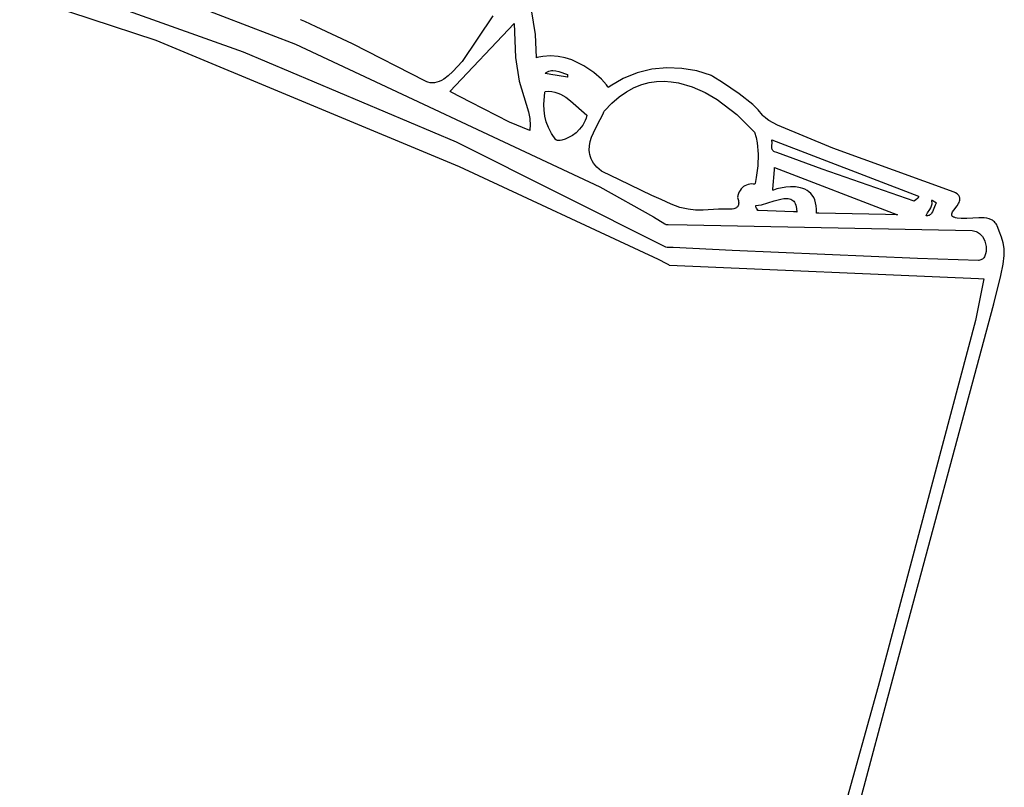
# Model space of a CAD drawing. Extents: x 21.3 to 51.6, y -34 to 34.1.
# Tile 60 of 117: x 47.2 to 48.7, y -4.1 to -2.9. Entities that reach past the tile are written whole.
import ezdxf

# ---------------------------------------------------------------- set-up
doc = ezdxf.new("R2010")
doc.units = 0

msp = doc.modelspace()

# ---------------------------------------------------------------- linework, layer by layer
at = {"layer": 'Layer 1', "color": 7, "linetype": 'CONTINUOUS'}
for p, q in [((47.332425, -2.865858), (47.619771, -2.976434)), ((47.996652, -2.961599), (47.981929, -2.869451)), ((47.538153, -2.98899), (47.253927, -2.887245)), ((47.187209, -2.899771), (47.40098, -2.970332)), ((47.929675, -2.932138), (47.88125, -3.003516)), ((47.627833, -2.938161), (47.62775, -2.938123)), ((47.62816, -2.938311), (47.627833, -2.938161)), ((47.629441, -2.938897), (47.62816, -2.938311)), ((47.634343, -2.941148), (47.629441, -2.938897)), ((47.652176, -2.94939), (47.634343, -2.941148)), ((47.709301, -2.976251), (47.652176, -2.94939)), ((47.86229, -3.050701), (47.962939, -2.944079)), ((47.962939, -2.944079), (47.964867, -2.997453)), ((47.997922, -2.997541), (47.996652, -2.961599)), ((47.40098, -2.970332), (47.876645, -3.168429)), ((47.619771, -2.976434), (48.097316, -3.200577)), ((47.824143, -3.034863), (47.709301, -2.976251)), ((47.872761, -3.13065), (47.538153, -2.98899)), ((48.00199, -2.996893), (47.998862, -2.997586)), ((48.008176, -2.995862), (48.00199, -2.996893)), ((48.020238, -2.995113), (48.008176, -2.995862)), ((48.031833, -2.995931), (48.020238, -2.995113)), ((48.042895, -2.998087), (48.031833, -2.995931)), ((47.88125, -3.003516), (47.866969, -3.019604)), ((47.964867, -2.997453), (47.971047, -3.034774)), ((47.998076, -2.997778), (47.997922, -2.997541)), ((47.998862, -2.997586), (47.998076, -2.997778)), ((48.053359, -3.001357), (48.042895, -2.998087)), ((48.072234, -3.010332), (48.053359, -3.001357)), ((48.087935, -3.021047), (48.072234, -3.010332)), ((47.859727, -3.026147), (47.852473, -3.03139)), ((47.866969, -3.019604), (47.859727, -3.026147)), ((48.011557, -3.022555), (48.013351, -3.021014)), ((48.011602, -3.022563), (48.01156, -3.022556)), ((48.012228, -3.02267), (48.011602, -3.022563)), ((48.020377, -3.024061), (48.012228, -3.02267)), ((48.013351, -3.021014), (48.015266, -3.01983)), ((48.015266, -3.01983), (48.017284, -3.018972)), ((48.017284, -3.018972), (48.019392, -3.018412)), ((48.019392, -3.018412), (48.021573, -3.01812)), ((48.043523, -3.028011), (48.020377, -3.024061)), ((48.021573, -3.01812), (48.023812, -3.018065)), ((48.023812, -3.018065), (48.028403, -3.018552)), ((48.028403, -3.018552), (48.033041, -3.019634)), ((48.033041, -3.019634), (48.046529, -3.02426)), ((48.046529, -3.024301), (48.046529, -3.024627)), ((48.046529, -3.024627), (48.046529, -3.027449)), ((48.046529, -3.027449), (48.046529, -3.028442)), ((48.099941, -3.031692), (48.087935, -3.021047)), ((48.155833, -3.02148), (48.133953, -3.0303)), ((48.17885, -3.015918), (48.155833, -3.02148)), ((48.202518, -3.013599), (48.17885, -3.015918)), ((48.22635, -3.014509), (48.202518, -3.013599)), ((48.24986, -3.018635), (48.22635, -3.014509)), ((48.272561, -3.025963), (48.24986, -3.018635)), ((48.272804, -3.026116), (48.272561, -3.025963)), ((48.273047, -3.026268), (48.272804, -3.026116)), ((48.274976, -3.027479), (48.273047, -3.026268)), ((48.289851, -3.036855), (48.274976, -3.027479)), ((47.825851, -3.035633), (47.824143, -3.034863)), ((47.827571, -3.036255), (47.825851, -3.035633)), ((47.831041, -3.037069), (47.827571, -3.036255)), ((47.834548, -3.037334), (47.831041, -3.037069)), ((47.838089, -3.037076), (47.834548, -3.037334)), ((47.841656, -3.036325), (47.838089, -3.037076)), ((47.845246, -3.035108), (47.841656, -3.036325)), ((47.848854, -3.033454), (47.845246, -3.035108)), ((47.852473, -3.03139), (47.848854, -3.033454)), ((47.971047, -3.034774), (47.985359, -3.082717)), ((48.046195, -3.028467), (48.043523, -3.028011)), ((48.046455, -3.028511), (48.046195, -3.028467)), ((48.046515, -3.028522), (48.046455, -3.028511)), ((48.046529, -3.028442), (48.046529, -3.028519)), ((48.107731, -3.040459), (48.099941, -3.031692)), ((48.109882, -3.043574), (48.107731, -3.040459)), ((48.113697, -3.04239), (48.111303, -3.044132)), ((48.133953, -3.0303), (48.113697, -3.04239)), ((48.151294, -3.044801), (48.163099, -3.040096)), ((48.163099, -3.040096), (48.174867, -3.036928)), ((48.174867, -3.036928), (48.186558, -3.035178)), ((48.186558, -3.035178), (48.198129, -3.034727)), ((48.198129, -3.034727), (48.209539, -3.035455)), ((48.209539, -3.035455), (48.220745, -3.037243)), ((48.220745, -3.037243), (48.242382, -3.043523)), ((48.316267, -3.054339), (48.289851, -3.036855)), ((47.862366, -3.05074), (47.862307, -3.05071)), ((47.862484, -3.050799), (47.862366, -3.05074)), ((47.86437, -3.051746), (47.862484, -3.050799)), ((47.894518, -3.067561), (47.86437, -3.051746)), ((48.009771, -3.071268), (48.011386, -3.052084)), ((48.011386, -3.052084), (48.011541, -3.050831)), ((48.011541, -3.050831), (48.01155, -3.050752)), ((48.011557, -3.050701), (48.017039, -3.050539)), ((48.017039, -3.050539), (48.022185, -3.05096)), ((48.022185, -3.05096), (48.027025, -3.05191)), ((48.027025, -3.05191), (48.03159, -3.053333)), ((48.03159, -3.053333), (48.035912, -3.055175)), ((48.035912, -3.055175), (48.043949, -3.059898)), ((48.110493, -3.044715), (48.109882, -3.043574)), ((48.11071, -3.044576), (48.110493, -3.044715)), ((48.111303, -3.044132), (48.11071, -3.044576)), ((48.127745, -3.059302), (48.139496, -3.051163)), ((48.139496, -3.051163), (48.151294, -3.044801)), ((48.242382, -3.043523), (48.262703, -3.052611)), ((48.262703, -3.052611), (48.281374, -3.063553)), ((48.337503, -3.071061), (48.316267, -3.054339)), ((47.955795, -3.099017), (47.894518, -3.067561)), ((48.009909, -3.080431), (48.009771, -3.071268)), ((48.043949, -3.059898), (48.051381, -3.065643)), ((48.051381, -3.065643), (48.077234, -3.088233)), ((48.104555, -3.081385), (48.116085, -3.069336)), ((48.116085, -3.069336), (48.127745, -3.059302)), ((48.281374, -3.063553), (48.312427, -3.087179)), ((48.345904, -3.079484), (48.337503, -3.071061)), ((47.985359, -3.082717), (47.987374, -3.093051)), ((48.010962, -3.089463), (48.009909, -3.080431)), ((48.013145, -3.098482), (48.010962, -3.089463)), ((48.077234, -3.088233), (48.07602, -3.092542)), ((48.097805, -3.094854), (48.101371, -3.087942)), ((48.101371, -3.087942), (48.103072, -3.0845)), ((48.103072, -3.0845), (48.103893, -3.082783)), ((48.103893, -3.082783), (48.104295, -3.081925)), ((48.104295, -3.081925), (48.104493, -3.081497)), ((48.104493, -3.081497), (48.104518, -3.081443)), ((48.312427, -3.087179), (48.34001, -3.114674)), ((48.352679, -3.088133), (48.345904, -3.079484)), ((48.353268, -3.088841), (48.352679, -3.088133)), ((48.353983, -3.089599), (48.353268, -3.088841)), ((48.357676, -3.092791), (48.353983, -3.089599)), ((47.987673, -3.112118), (47.955795, -3.099017)), ((47.987374, -3.093051), (47.988088, -3.104066)), ((47.988088, -3.104066), (47.987852, -3.110038)), ((48.016672, -3.107602), (48.013145, -3.098482)), ((48.070522, -3.103933), (48.065666, -3.110263)), ((48.074472, -3.096594), (48.070522, -3.103933)), ((48.07602, -3.092542), (48.074472, -3.096594)), ((48.090641, -3.108741), (48.097805, -3.094854)), ((48.362632, -3.096223), (48.357676, -3.092791)), ((48.37599, -3.103735), (48.362632, -3.096223)), ((48.462757, -3.139668), (48.37599, -3.103735)), ((47.987687, -3.111987), (47.987678, -3.112086)), ((47.987724, -3.111594), (47.987687, -3.111987)), ((47.987852, -3.110038), (47.987724, -3.111594)), ((48.021757, -3.116942), (48.016672, -3.107602)), ((48.028615, -3.126617), (48.021757, -3.116942)), ((48.054367, -3.119946), (48.04849, -3.123325)), ((48.060187, -3.115596), (48.054367, -3.119946)), ((48.065666, -3.110263), (48.060187, -3.115596)), ((48.084617, -3.122626), (48.090641, -3.108741)), ((48.34001, -3.114674), (48.342649, -3.122945)), ((48.200891, -3.295491), (47.872761, -3.13065)), ((48.028687, -3.126678), (48.028633, -3.126634)), ((48.028917, -3.126846), (48.028687, -3.126678)), ((48.029446, -3.12714), (48.028917, -3.126846)), ((48.030065, -3.127378), (48.029446, -3.12714)), ((48.030769, -3.127558), (48.030065, -3.127378)), ((48.031552, -3.127682), (48.030769, -3.127558)), ((48.033343, -3.127758), (48.031552, -3.127682)), ((48.035403, -3.127604), (48.033343, -3.127758)), ((48.037696, -3.127218), (48.035403, -3.127604)), ((48.042839, -3.125744), (48.037696, -3.127218)), ((48.04849, -3.123325), (48.042839, -3.125744)), ((48.08115, -3.136407), (48.082476, -3.129536)), ((48.082476, -3.129536), (48.084617, -3.122626)), ((48.342649, -3.122945), (48.344497, -3.131493)), ((48.344497, -3.131493), (48.346093, -3.14924)), ((48.367135, -3.13738), (48.367618, -3.13037)), ((48.367262, -3.126684), (48.367249, -3.126631)), ((48.367251, -3.12662), (48.597549, -3.215323)), ((48.367311, -3.126894), (48.367262, -3.126684)), ((48.367564, -3.128611), (48.367311, -3.126894)), ((48.367618, -3.13037), (48.367564, -3.128611)), ((48.080818, -3.143226), (48.08115, -3.136407)), ((48.08108, -3.146611), (48.080818, -3.143226)), ((48.081656, -3.149979), (48.08108, -3.146611)), ((48.08257, -3.153328), (48.081656, -3.149979)), ((48.346093, -3.14924), (48.345353, -3.167547)), ((48.367163, -3.139014), (48.367135, -3.13738)), ((48.367379, -3.140555), (48.367163, -3.139014)), ((48.367579, -3.141284), (48.367379, -3.140555)), ((48.36785, -3.141982), (48.367579, -3.141284)), ((48.3682, -3.142645), (48.36785, -3.141982)), ((48.368638, -3.143271), (48.3682, -3.142645)), ((48.369172, -3.143856), (48.368638, -3.143271)), ((48.369809, -3.144399), (48.369172, -3.143856)), ((48.370559, -3.144897), (48.369809, -3.144399)), ((48.371429, -3.145346), (48.370559, -3.144897)), ((48.375152, -3.146728), (48.371429, -3.145346)), ((48.446159, -3.173048), (48.375152, -3.146728)), ((48.653195, -3.208715), (48.462757, -3.139668)), ((48.083843, -3.156655), (48.08257, -3.153328)), ((48.085497, -3.15996), (48.083843, -3.156655)), ((48.087554, -3.16324), (48.085497, -3.15996)), ((48.092967, -3.169722), (48.087554, -3.16324)), ((47.876645, -3.168429), (48.189053, -3.314063)), ((48.10026, -3.176087), (48.092967, -3.169722)), ((48.100327, -3.176118), (48.100268, -3.176092)), ((48.100564, -3.17622), (48.100327, -3.176118)), ((48.101036, -3.176424), (48.100564, -3.17622)), ((48.128467, -3.189391), (48.101036, -3.176424)), ((48.345353, -3.167547), (48.342832, -3.186045)), ((48.590722, -3.223003), (48.446159, -3.173048)), ((48.178928, -3.214169), (48.128467, -3.189391)), ((48.327483, -3.19773), (48.325127, -3.198865)), ((48.329969, -3.196883), (48.327483, -3.19773)), ((48.332565, -3.196333), (48.329969, -3.196883)), ((48.33525, -3.19609), (48.332565, -3.196333)), ((48.338003, -3.196162), (48.33525, -3.19609)), ((48.340803, -3.196559), (48.338003, -3.196162)), ((48.340839, -3.196396), (48.340809, -3.196539)), ((48.341077, -3.195251), (48.340839, -3.196396)), ((48.342832, -3.186045), (48.341077, -3.195251)), ((48.097316, -3.200577), (48.181402, -3.247787)), ((48.314905, -3.211198), (48.314048, -3.214088)), ((48.316038, -3.208531), (48.314905, -3.211198)), ((48.317428, -3.206096), (48.316038, -3.208531)), ((48.319052, -3.203903), (48.317428, -3.206096)), ((48.320891, -3.201961), (48.319052, -3.203903)), ((48.322923, -3.200278), (48.320891, -3.201961)), ((48.325127, -3.198865), (48.322923, -3.200278)), ((48.65549, -3.20984), (48.653195, -3.208715)), ((48.657888, -3.211564), (48.65549, -3.20984)), ((48.659726, -3.213319), (48.657888, -3.211564)), ((48.193655, -3.220282), (48.178928, -3.214169)), ((48.209303, -3.227889), (48.193655, -3.220282)), ((48.223189, -3.232927), (48.209303, -3.227889)), ((48.313511, -3.217036), (48.314865, -3.221871)), ((48.313542, -3.216792), (48.313515, -3.216991)), ((48.3136, -3.216396), (48.313542, -3.216792)), ((48.31373, -3.215613), (48.3136, -3.216396)), ((48.314048, -3.214088), (48.31373, -3.215613)), ((48.314865, -3.221871), (48.315199, -3.223942)), ((48.315236, -3.227451), (48.314961, -3.228911)), ((48.315199, -3.223942), (48.315319, -3.225798)), ((48.315319, -3.225798), (48.315236, -3.227451)), ((48.590786, -3.222944), (48.590756, -3.222974)), ((48.590847, -3.222885), (48.590786, -3.222944)), ((48.59097, -3.222767), (48.590847, -3.222885)), ((48.591224, -3.222533), (48.59097, -3.222767)), ((48.593441, -3.220775), (48.591224, -3.222533)), ((48.595599, -3.219037), (48.593441, -3.220775)), ((48.596481, -3.218101), (48.595599, -3.219037)), ((48.596842, -3.217603), (48.596481, -3.218101)), ((48.597138, -3.21708), (48.596842, -3.217603)), ((48.597361, -3.216528), (48.597138, -3.21708)), ((48.5975, -3.215944), (48.597361, -3.216528)), ((48.597549, -3.215323), (48.5975, -3.215944)), ((48.618034, -3.221305), (48.618091, -3.221337)), ((48.61818, -3.221854), (48.618034, -3.221348)), ((48.618091, -3.221337), (48.618677, -3.221662)), ((48.618594, -3.223798), (48.61818, -3.221854)), ((48.618414, -3.22897), (48.618683, -3.227343)), ((48.618752, -3.225623), (48.618594, -3.223798)), ((48.618677, -3.221662), (48.625695, -3.22556)), ((48.618683, -3.227343), (48.618752, -3.225623)), ((48.624397, -3.227268), (48.623322, -3.229423)), ((48.625012, -3.226349), (48.624397, -3.227268)), ((48.625695, -3.22556), (48.625012, -3.226349)), ((48.65807, -3.230354), (48.660316, -3.226838)), ((48.660449, -3.214206), (48.659726, -3.213319)), ((48.660316, -3.226838), (48.661209, -3.225046)), ((48.66105, -3.215098), (48.660449, -3.214206)), ((48.661534, -3.215994), (48.66105, -3.215098)), ((48.661209, -3.225046), (48.661888, -3.223241)), ((48.661907, -3.216894), (48.661534, -3.215994)), ((48.661888, -3.223241), (48.662305, -3.221427)), ((48.662174, -3.217798), (48.661907, -3.216894)), ((48.662342, -3.218703), (48.662174, -3.217798)), ((48.662305, -3.221427), (48.662402, -3.220519)), ((48.662416, -3.219611), (48.662342, -3.218703)), ((48.662402, -3.220519), (48.662416, -3.219611)), ((48.235826, -3.235856), (48.223189, -3.232927)), ((48.247726, -3.237137), (48.235826, -3.235856)), ((48.259402, -3.237233), (48.247726, -3.237137)), ((48.283482, -3.235728), (48.259402, -3.237233)), ((48.298032, -3.235667), (48.283482, -3.235728)), ((48.304882, -3.235413), (48.298032, -3.235667)), ((48.307893, -3.234908), (48.304882, -3.235413)), ((48.309257, -3.23452), (48.307893, -3.234908)), ((48.310511, -3.234026), (48.309257, -3.23452)), ((48.311645, -3.233416), (48.310511, -3.234026)), ((48.312647, -3.232677), (48.311645, -3.233416)), ((48.313507, -3.231798), (48.312647, -3.232677)), ((48.31388, -3.231302), (48.313507, -3.231798)), ((48.314213, -3.230767), (48.31388, -3.231302)), ((48.314505, -3.230191), (48.314213, -3.230767)), ((48.314961, -3.228911), (48.314505, -3.230191)), ((48.610034, -3.244496), (48.611478, -3.241605)), ((48.611478, -3.241605), (48.615017, -3.236175)), ((48.615017, -3.236175), (48.616677, -3.233427)), ((48.61634, -3.243913), (48.61534, -3.244676)), ((48.617233, -3.243018), (48.61634, -3.243913)), ((48.616677, -3.233427), (48.617972, -3.230518)), ((48.61803, -3.242008), (48.617233, -3.243018)), ((48.617972, -3.230518), (48.618414, -3.22897)), ((48.619387, -3.239713), (48.61803, -3.242008)), ((48.623322, -3.229423), (48.619387, -3.239713)), ((48.649469, -3.243918), (48.649541, -3.243305)), ((48.649482, -3.244509), (48.649469, -3.243918)), ((48.649541, -3.243305), (48.64969, -3.242672)), ((48.64969, -3.242672), (48.650202, -3.241347)), ((48.650202, -3.241347), (48.650959, -3.239948)), ((48.650959, -3.239948), (48.653024, -3.236956)), ((48.653024, -3.236956), (48.65807, -3.230354)), ((48.181402, -3.247787), (48.199511, -3.258595)), ((48.199511, -3.258595), (48.200602, -3.259256)), ((48.200602, -3.259256), (48.200874, -3.259421)), ((48.200874, -3.259421), (48.20101, -3.259503)), ((48.20101, -3.259503), (48.201096, -3.259556)), ((48.201113, -3.259556), (48.201164, -3.259557)), ((48.201164, -3.259557), (48.201716, -3.259569)), ((48.201716, -3.259569), (48.204427, -3.259626)), ((48.60949, -3.246032), (48.610034, -3.244496)), ((48.609629, -3.246041), (48.609525, -3.246034)), ((48.61004, -3.24606), (48.609629, -3.246041)), ((48.611583, -3.245999), (48.61004, -3.24606)), ((48.612973, -3.245737), (48.611583, -3.245999)), ((48.614222, -3.24529), (48.612973, -3.245737)), ((48.61534, -3.244676), (48.614222, -3.24529)), ((48.649586, -3.245079), (48.649482, -3.244509)), ((48.649784, -3.245626), (48.649586, -3.245079)), ((48.650085, -3.246149), (48.649784, -3.245626)), ((48.650492, -3.246648), (48.650085, -3.246149)), ((48.651012, -3.247123), (48.650492, -3.246648)), ((48.651652, -3.247572), (48.651012, -3.247123)), ((48.652415, -3.247994), (48.651652, -3.247572)), ((48.653309, -3.248389), (48.652415, -3.247994)), ((48.65551, -3.249096), (48.653309, -3.248389)), ((48.658301, -3.249685), (48.65551, -3.249096)), ((48.664556, -3.250388), (48.658301, -3.249685)), ((48.67351, -3.250352), (48.664556, -3.250388)), ((48.691859, -3.249088), (48.67351, -3.250352)), ((48.70054, -3.249191), (48.691859, -3.249088)), ((48.704601, -3.249717), (48.70054, -3.249191)), ((48.708416, -3.250671), (48.704601, -3.249717)), ((48.711939, -3.252135), (48.708416, -3.250671)), ((48.713578, -3.253085), (48.711939, -3.252135)), ((48.715127, -3.254194), (48.713578, -3.253085)), ((48.716581, -3.255472), (48.715127, -3.254194)), ((48.717935, -3.256929), (48.716581, -3.255472)), ((48.719182, -3.258577), (48.717935, -3.256929)), ((48.720317, -3.260425), (48.719182, -3.258577)), ((48.204427, -3.259626), (48.23436, -3.26026)), ((48.23436, -3.26026), (48.681409, -3.269321)), ((48.681409, -3.269321), (48.683722, -3.269581)), ((48.683722, -3.269581), (48.685907, -3.270063)), ((48.685907, -3.270063), (48.687963, -3.270751)), ((48.687963, -3.270751), (48.689892, -3.271631)), ((48.689892, -3.271631), (48.691694, -3.272688)), ((48.691694, -3.272688), (48.693368, -3.27391)), ((48.693368, -3.27391), (48.694916, -3.27528)), ((48.720384, -3.260557), (48.720317, -3.260425)), ((48.720453, -3.260758), (48.720384, -3.260557)), ((48.720725, -3.261551), (48.720453, -3.260758)), ((48.7218, -3.264602), (48.720725, -3.261551)), ((48.723866, -3.270177), (48.7218, -3.264602)), ((48.727533, -3.279791), (48.723866, -3.270177)), ((48.694916, -3.27528), (48.697633, -3.278409)), ((48.697633, -3.278409), (48.699848, -3.281961)), ((48.699848, -3.281961), (48.701563, -3.28582)), ((48.701563, -3.28582), (48.702781, -3.289871)), ((48.702781, -3.289871), (48.703505, -3.294)), ((48.730323, -3.288448), (48.727533, -3.279791)), ((48.731932, -3.297458), (48.730323, -3.288448)), ((48.201164, -3.295516), (48.200915, -3.295504)), ((48.203083, -3.295607), (48.201164, -3.295516)), ((48.212249, -3.296041), (48.203083, -3.295607)), ((48.30532, -3.300378), (48.212249, -3.296041)), ((48.596008, -3.312978), (48.30532, -3.300378)), ((48.70274, -3.305695), (48.701516, -3.308978)), ((48.703482, -3.302027), (48.70274, -3.305695)), ((48.703738, -3.29809), (48.703482, -3.302027)), ((48.703505, -3.294), (48.703738, -3.29809)), ((48.732054, -3.308129), (48.731932, -3.297458)), ((48.189053, -3.314063), (48.201853, -3.320665)), ((48.201853, -3.320665), (48.205377, -3.32263)), ((48.691344, -3.315977), (48.596008, -3.312978)), ((48.691421, -3.315977), (48.691344, -3.315977)), ((48.691845, -3.315968), (48.691421, -3.315977)), ((48.693468, -3.315783), (48.691845, -3.315968)), ((48.694973, -3.315373), (48.693468, -3.315783)), ((48.69636, -3.314751), (48.694973, -3.315373)), ((48.69763, -3.313933), (48.69636, -3.314751)), ((48.69878, -3.312932), (48.69763, -3.313933)), ((48.699811, -3.311763), (48.69878, -3.312932)), ((48.700723, -3.31044), (48.699811, -3.311763)), ((48.701516, -3.308978), (48.700723, -3.31044)), ((48.730384, -3.321771), (48.732054, -3.308129)), ((48.205377, -3.32263), (48.206388, -3.323262)), ((48.206388, -3.323262), (48.206703, -3.323489)), ((48.206703, -3.323489), (48.206811, -3.323579)), ((48.206811, -3.323579), (48.206853, -3.323618)), ((48.206885, -3.323651), (48.206945, -3.323656)), ((48.206945, -3.323656), (48.691587, -3.34463)), ((48.726618, -3.339693), (48.730384, -3.321771)), ((48.699897, -3.345032), (48.686677, -3.410231)), ((48.691587, -3.34463), (48.699169, -3.344946)), ((48.699169, -3.344946), (48.699643, -3.344966)), ((48.699643, -3.344966), (48.69988, -3.344976)), ((48.69988, -3.344976), (48.699897, -3.345032)), ((48.715614, -3.384421), (48.726618, -3.339693)), ((48.559113, -3.965114), (48.715614, -3.384421)), ((48.686677, -3.410231), (48.534218, -3.985155)), ((48.497868, -4.195406), (48.559113, -3.965114)), ((48.534218, -3.985155), (48.467503, -4.222996))]:
    msp.add_line(p, q, dxfattribs=at)
at = {"layer": 'Layer 1', "color": 8, "linetype": 'CONTINUOUS'}
for p, q in [((48.369093, -3.204068), (48.371239, -3.173912)), ((48.371239, -3.173912), (48.37149, -3.170394)), ((48.37149, -3.170394), (48.371508, -3.170139)), ((48.371513, -3.17012), (48.564281, -3.244327)), ((48.368954, -3.20602), (48.368978, -3.205677)), ((48.369039, -3.206026), (48.368968, -3.206056)), ((48.368978, -3.205677), (48.369093, -3.204068)), ((48.369327, -3.205905), (48.369039, -3.206026)), ((48.369919, -3.205664), (48.369327, -3.205905)), ((48.375359, -3.203795), (48.369919, -3.205664)), ((48.389045, -3.200974), (48.375359, -3.203795)), ((48.396688, -3.200409), (48.389045, -3.200974)), ((48.404463, -3.200667), (48.396688, -3.200409)), ((48.412066, -3.201942), (48.404463, -3.200667)), ((48.415709, -3.20302), (48.412066, -3.201942)), ((48.419196, -3.204425), (48.415709, -3.20302)), ((48.42249, -3.206181), (48.419196, -3.204425)), ((48.425552, -3.208313), (48.42249, -3.206181)), ((48.428345, -3.210843), (48.425552, -3.208313)), ((48.430831, -3.213797), (48.428345, -3.210843)), ((48.346529, -3.229503), (48.350977, -3.228626)), ((48.350977, -3.228626), (48.371207, -3.222435)), ((48.371207, -3.222435), (48.381488, -3.219725)), ((48.381488, -3.219725), (48.386347, -3.218965)), ((48.386347, -3.218965), (48.390893, -3.218791)), ((48.390893, -3.218791), (48.393021, -3.218968)), ((48.393021, -3.218968), (48.395036, -3.219346)), ((48.395036, -3.219346), (48.396927, -3.219941)), ((48.396927, -3.219941), (48.398682, -3.220772)), ((48.398682, -3.220772), (48.400289, -3.221856)), ((48.400289, -3.221856), (48.401738, -3.223212)), ((48.401738, -3.223212), (48.403016, -3.224857)), ((48.403016, -3.224857), (48.404112, -3.226808)), ((48.404112, -3.226808), (48.405015, -3.229084)), ((48.432973, -3.217198), (48.430831, -3.213797)), ((48.434732, -3.221072), (48.432973, -3.217198)), ((48.436071, -3.225441), (48.434732, -3.221072)), ((48.436952, -3.230331), (48.436071, -3.225441)), ((48.342107, -3.231436), (48.342117, -3.231165)), ((48.342122, -3.2317), (48.342107, -3.231436)), ((48.342117, -3.231165), (48.342151, -3.230886)), ((48.342216, -3.232208), (48.342122, -3.2317)), ((48.342151, -3.230886), (48.342214, -3.230599)), ((48.342214, -3.230599), (48.342428, -3.229999)), ((48.342385, -3.232693), (48.342216, -3.232208)), ((48.342613, -3.233159), (48.342385, -3.232693)), ((48.342428, -3.229999), (48.342502, -3.229843)), ((48.34251, -3.229827), (48.346529, -3.229503)), ((48.343193, -3.234044), (48.342613, -3.233159)), ((48.344448, -3.235734), (48.343193, -3.234044)), ((48.344698, -3.23616), (48.344448, -3.235734)), ((48.344894, -3.236595), (48.344698, -3.23616)), ((48.345023, -3.237042), (48.344894, -3.236595)), ((48.345057, -3.237271), (48.345023, -3.237042)), ((48.345069, -3.237504), (48.345057, -3.237271)), ((48.345147, -3.237508), (48.345074, -3.237505)), ((48.346247, -3.237553), (48.345147, -3.237508)), ((48.360558, -3.238149), (48.346247, -3.237553)), ((48.401204, -3.23984), (48.360558, -3.238149)), ((48.405895, -3.240035), (48.401204, -3.23984)), ((48.405015, -3.229084), (48.405712, -3.231703)), ((48.405712, -3.231703), (48.406193, -3.234682)), ((48.406352, -3.240054), (48.405895, -3.240035)), ((48.406193, -3.234682), (48.406482, -3.24006)), ((48.406458, -3.240059), (48.406352, -3.240054)), ((48.437338, -3.235765), (48.436952, -3.230331)), ((48.437191, -3.241768), (48.437338, -3.235765)), ((48.437374, -3.241772), (48.437192, -3.241768)), ((48.441031, -3.241846), (48.437374, -3.241772)), ((48.54575, -3.243954), (48.441031, -3.241846)), ((48.56215, -3.244284), (48.54575, -3.243954)), ((48.563804, -3.244318), (48.56215, -3.244284)), ((48.564193, -3.244325), (48.563804, -3.244318)), ((48.564271, -3.244327), (48.564193, -3.244325))]:
    msp.add_line(p, q, dxfattribs=at)

doc.saveas('drawing.dxf')
